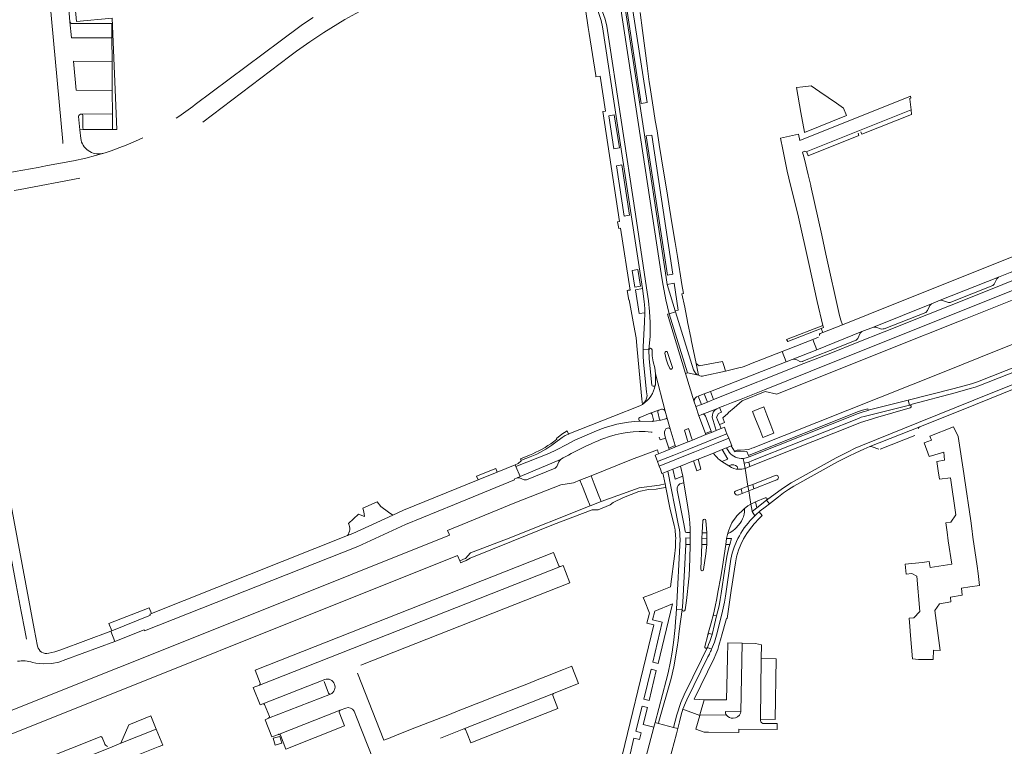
# Model space of a CAD drawing. Header units: metres. Extents: x 166325 to 190320, y 381923 to 404576.
# Tile 202 of 256: x 171992 to 172309, y 386583 to 386817. Entities that reach past the tile are written whole.
import ezdxf

# ---------------------------------------------------------------- set-up
doc = ezdxf.new("R2010")
doc.units = ezdxf.units.M
for name, color, linetype, lineweight in [('B-WE-VH-VERHARDING_ASFALT-GV', 8, 'Continuous', 18), ('B-WE-VH-VERHARDING_BETON-GV', 8, 'Continuous', 18), ('B-WE-VH-VERHARDING_BETONSTRAATSTEEN-GV', 8, 'Continuous', 18), ('B-WE-VH-VERHARDING_GESLOTEN-GV', 8, 'Continuous', 18), ('B-WE-VH-VERHARDING_HALFVERHARDING-GV', 8, 'Continuous', 18), ('B-WE-VH-VERHARDING_STRAATBAKSTEEN-GV', 8, 'Continuous', 18)]:
    doc.layers.add(name, color=color, linetype=linetype, lineweight=lineweight)

msp = doc.modelspace()

# ---------------------------------------------------------------- linework, layer by layer
at = {"layer": 'B-WE-VH-VERHARDING_ASFALT-GV'}
for points in [[(172078.674, 386805.452, -0.0647337), (172115.691, 386826.74)], [(172086.228, 386818.003, 0.0048811), (172082.315, 386815.37)], [(172048.137, 386789.85, -0.0199303), (172042.083, 386785.511)], [(172194.585, 386710.774, -0.9150296), (172195.568, 386710.771)], [(172196.614, 386699.339, -0.2757336), (172196.274, 386699.029)], [(172000.919, 386612.833, -0.4137726), (171997.274, 386615.069)], [(171990.833, 386610.226, -0.1145992), (171995.74, 386609.877)]]:
    msp.add_lwpolyline(points, format="xyb", dxfattribs=at)
at = {"layer": 'B-WE-VH-VERHARDING_ASFALT-GV', "flags": 128}
for points in [[(172178.736, 386822.189), (172177.533, 386821.773), (172177.722, 386821.202), (172179.157, 386816.951), (172179.622, 386814.948), (172188.849, 386754.263), (172192.471, 386730.506), (172193.073, 386726.354), (172193.188, 386725.294), (172193.244, 386723.924), (172193.261, 386722.717), (172193.161, 386719.662), (172192.742, 386711.686), (172192.717, 386710.828), (172194.585, 386710.774), (172194.92, 386715.164), (172194.959, 386719.568), (172194.777, 386723.065), (172194.409, 386726.548), (172193.807, 386730.7), (172190.184, 386754.466), (172180.957, 386815.151), (172180.436, 386817.383)], [(172186.457, 386823.868), (172185.117, 386823.702), (172190.248, 386789.836), (172198.742, 386733.911), (172199.181, 386731.471), (172200.062, 386726.838), (172201.091, 386722.352), (172203.138, 386722.938), (172203.004, 386723.365), (172200.475, 386731.856), (172200.077, 386734.114), (172191.583, 386790.038)], [(172363.056, 386723.529), (172362.553, 386724.87), (172325.076, 386710.117), (172323.655, 386709.558), (172300.525, 386700.453), (172299.61, 386700.097), (172298.612, 386699.754), (172293.093, 386698.21), (172278.251, 386694.517), (172278.649, 386692.917), (172279.445, 386693.147), (172293.403, 386696.808), (172298.257, 386698.205), (172299.804, 386698.719), (172300.994, 386699.13)], [(172212.78, 386683.76), (172212.941, 386683.362), (172214.39, 386683.95), (172214.771, 386684.104), (172214.64, 386684.46)], [(172200.95, 386679.03), (172201.134, 386678.575), (172202.902, 386679.292), (172203.175, 386679.403), (172203.05, 386679.87)], [(172233.428, 386661.062), (172232.524, 386662.244), (172229.353, 386659.749), (172227.854, 386658.566), (172228.726, 386657.169), (172229.34, 386657.766), (172230.157, 386658.459), (172230.478, 386658.731), (172232.039, 386660)]]:
    msp.add_lwpolyline(points, close=True, dxfattribs=at)
for points in [[(172206.404, 386703.098), (172200.564, 386722.201), (172201.091, 386722.352), (172200.062, 386726.838), (172199.181, 386731.471), (172198.742, 386733.911), (172190.248, 386789.836), (172185.117, 386823.702), (172181.99, 386823.314), (172178.736, 386822.189), (172180.436, 386817.383), (172180.957, 386815.151), (172190.184, 386754.466), (172193.807, 386730.7), (172194.409, 386726.548), (172194.777, 386723.065), (172194.959, 386719.568), (172194.92, 386715.164), (172194.585, 386710.774)], [(172082.315, 386815.37), (172075.637, 386810.383), (172048.137, 386789.85)], [(172050.64, 386784.22), (172078.674, 386805.452)], [(172031.25, 386779.177), (172028.909, 386778.091), (172025.873, 386776.765), (172023.866, 386775.985), (172021.048, 386774.935), (172019.096, 386774.296), (172012.917, 386772.573), (172008.892, 386771.695), (172000.561, 386770.188), (171998.524, 386769.799), (171997.462, 386769.613), (171990.051, 386768.266), (171987.274, 386767.762)], [(171989.792, 386762.107), (171991.671, 386762.466), (172010.947, 386766.146)], [(172314.556, 386734.176), (172305.798, 386730.679), (172292.035, 386725.185), (172284.243, 386722.074), (172270.473, 386716.576), (172261.769, 386713.102), (172253.264, 386709.706), (172244.576, 386706.272), (172215.411, 386694.704), (172213.432, 386693.876), (172211.543, 386693.136), (172209.718, 386692.437), (172210.709, 386689.471), (172211.65, 386689.89), (172216.49, 386691.738), (172217.358, 386692.07), (172219.1, 386692.768), (172221.159, 386693.593), (172224.33, 386694.86), (172231.834, 386697.859), (172254.539, 386706.933), (172323.723, 386734.56)], [(172364.284, 386720.257), (172363.056, 386723.529), (172300.994, 386699.13), (172299.804, 386698.719), (172298.257, 386698.205), (172293.403, 386696.808), (172279.445, 386693.147), (172278.649, 386692.917)], [(172203.138, 386722.938), (172201.091, 386722.352), (172206.991, 386703.263), (172210.574, 386702.505)], [(172208.975, 386704.303), (172203.138, 386722.938)], [(172232.524, 386662.244), (172237.635, 386665.956), (172240.505, 386667.823), (172254.975, 386675.849), (172258.58, 386677.717), (172261.096, 386678.963), (172263.472, 386679.981), (172281.51, 386687.24), (172299.402, 386694.437), (172326.987, 386705.548), (172363.423, 386719.914), (172364.284, 386720.257)], [(172194.585, 386710.774), (172192.717, 386710.828), (172192.66, 386708.834), (172192.763, 386706.757), (172193.811, 386697.134), (172193.947, 386695.883)], [(172195.458, 386699.378), (172194.631, 386707.786), (172194.585, 386710.774)], [(172195.568, 386710.771), (172195.658, 386708.823), (172195.945, 386706.853), (172196.423, 386704.911), (172196.588, 386703.938), (172196.693, 386702.94), (172199.826, 386690.91), (172200.376, 386689.031), (172201.377, 386685.267), (172203.05, 386679.87), (172203.175, 386679.403), (172207.183, 386681.028), (172207.05, 386681.48), (172206.07, 386684.85), (172207.38, 386685.31), (172208.44, 386682.02), (172208.571, 386681.59), (172212.941, 386683.362), (172212.78, 386683.76), (172210.709, 386689.471), (172209.718, 386692.437), (172209.145, 386693.957), (172206.404, 386703.098)], [(172201.303, 386704.726), (172200.628, 386706.131), (172200.18, 386707.701), (172199.704, 386709.675)], [(172326.987, 386705.548), (172299.402, 386694.437), (172281.51, 386687.24), (172263.472, 386679.981), (172261.096, 386678.963), (172258.58, 386677.717), (172254.975, 386675.849), (172240.505, 386667.823), (172237.635, 386665.956), (172232.524, 386662.244), (172233.428, 386661.062), (172236.392, 386663.329), (172238.009, 386664.535), (172239.647, 386665.661), (172241.268, 386666.689), (172255.46, 386674.569), (172259.019, 386676.404), (172261.37, 386677.502), (172263.947, 386678.701), (172265.887, 386679.494), (172281.933, 386685.862), (172299.985, 386693.133), (172327.544, 386704.255)], [(172225.013, 386675.677), (172225.334, 386674.178), (172226.839, 386674.511), (172227.736, 386674.886), (172229.598, 386675.62), (172262.151, 386688.603), (172263.091, 386688.951), (172264.048, 386689.254), (172278.649, 386692.917)], [(172278.905, 386692.048), (172278.837, 386692.028), (172267.655, 386688.742), (172266.673, 386688.454), (172262.869, 386687.233), (172260.992, 386686.538), (172227.154, 386673.035), (172227.144, 386673.031), (172225.598, 386672.454), (172226.492, 386666.695), (172228.102, 386667.315), (172235.306, 386670.203), (172235.333, 386670.213)], [(172278.649, 386692.917), (172278.251, 386694.517), (172265.284, 386691.299), (172265.321, 386691.166), (172263.665, 386690.717), (172262.084, 386690.215), (172226.865, 386676.182)], [(171981.178, 386684.271), (171990.426, 386634.939), (171992.046, 386626.298), (171993.171, 386620.298), (171993.693, 386617.353)], [(171997.274, 386615.069), (171996.219, 386620.707), (171984.148, 386684.71)], [(172235.882, 386668.816), (172235.87, 386668.811), (172234.951, 386668.446), (172228.36, 386665.861), (172226.768, 386665.236), (172227.463, 386660.979), (172228.978, 386661.732), (172232.054, 386663.011), (172232.072, 386663.018)], [(171995.74, 386609.877), (171996.718, 386609.597), (171999.29, 386609.368), (172001.868, 386609.521), (172004.195, 386609.997), (172006.435, 386610.785), (172022.195, 386616.645), (172020.925, 386619.971), (172004.796, 386613.882), (172002.88, 386613.308), (172000.919, 386612.833)]]:
    msp.add_lwpolyline(points, dxfattribs=at)
at = {"layer": 'B-WE-VH-VERHARDING_BETON-GV', "flags": 128}
msp.add_lwpolyline([(172075.528, 386585.991), (172073.343, 386585.393), (172073.919, 386583.183), (172076.126, 386583.767)], close=True, dxfattribs=at)
at = {"layer": 'B-WE-VH-VERHARDING_BETONSTRAATSTEEN-GV', "flags": 128}
for points in [[(172011.925, 387006.493), (171985.537, 386993.684), (171986.764, 386980.269), (171991.419, 386929.721), (171993.759, 386904.432), (171996.417, 386875.698), (172002.445, 386810.496), (172005.41, 386777.969), (172005.462, 386777.358)], [(172011.467, 386786.816), (172021.449, 386786.837), (172021.409, 386794.45), (172009.796, 386794.466), (172008.942, 386803.835), (172021.355, 386803.82), (172021.294, 386811.417), (172008.207, 386811.458), (172007.767, 386816.517), (172007.247, 386822.09), (172004.47, 386851.863), (172002.319, 386875.617), (172000.051, 386899.592), (171995.684, 386947.048), (171993.445, 386971.71)], [(172007.247, 386822.09), (172007.767, 386816.517)], [(172008.227, 386816.067), (172009.973, 386816.052), (172021.246, 386816.013), (172021.294, 386811.417), (172021.355, 386803.82), (172021.409, 386794.45), (172021.449, 386786.837), (172021.475, 386781.817), (172022.91, 386781.877), (172021.42, 386817.762), (172009.923, 386816.7), (172009.167, 386824.876)], [(172007.767, 386816.517), (172008.207, 386811.458), (172021.294, 386811.417), (172021.246, 386816.013), (172009.973, 386816.052)], [(172009.973, 386816.052), (172008.227, 386816.067)], [(172021.449, 386786.837), (172011.467, 386786.816)], [(172012.396, 386781.826), (172021.475, 386781.817), (172021.449, 386786.837)], [(172279.13, 386788.223), (172245.286, 386774.642), (172245.502, 386774.557), (172245.992, 386773.334), (172262.342, 386779.93), (172262.057, 386780.678)], [(172351.891, 386751.969), (172355.639, 386753.47), (172374.666, 386761.072), (172378.389, 386762.543), (172397.445, 386770.132), (172401.165, 386771.618), (172420.182, 386779.253), (172426.891, 386781.966), (172424.624, 386787.484), (172415.135, 386782.072), (172374.913, 386766.023), (172265.325, 386722.137), (172256.999, 386718.837), (172250.685, 386716.337), (172249.785, 386716.023)], [(172262.981, 386781.061), (172263.286, 386780.317), (172279.309, 386786.702), (172279.13, 386788.223)], [(172010.552, 386785.983), (172010.953, 386781.747), (172012.396, 386781.826)], [(172011.239, 386778.931), (172010.953, 386781.747), (172010.552, 386785.983)], [(172011.909, 386782.327), (172011.886, 386786.369), (172011.885, 386786.387)], [(172000.561, 386770.188), (172008.892, 386771.695), (172012.917, 386772.573), (172019.096, 386774.296), (172018.136, 386774.068)], [(172249.294, 386714.77), (172247.448, 386714.028), (172248.685, 386710.76), (172263.27, 386716.615), (172267.002, 386718.091), (172285.713, 386725.583), (172288.503, 386726.713), (172307.363, 386734.215), (172311.089, 386735.702), (172330.035, 386743.255), (172332.831, 386744.382), (172351.891, 386751.969)], [(172261.449, 386713.899), (172262.006, 386714.429), (172262.692, 386716.064), (172263.27, 386716.615), (172248.685, 386710.76), (172240.783, 386707.588)], [(172241.583, 386707.68), (172241.996, 386707.613), (172242.323, 386707.474), (172243.423, 386706.888), (172244.17, 386707.015), (172244.242, 386707.043), (172253.067, 386710.54), (172261.449, 386713.899)], [(172238.872, 386706.814), (172237.572, 386710.187), (172231.224, 386707.702), (172227.373, 386706.193), (172226.107, 386705.704), (172224.642, 386705.158), (172223.622, 386704.906), (172219.31, 386703.87), (172212.312, 386702.288)], [(172210.491, 386695.755), (172212.401, 386696.504), (172214.418, 386697.256), (172238.872, 386706.814)], [(172199.826, 386690.91), (172196.693, 386702.94), (172196.703, 386701.948), (172196.632, 386699.442), (172196.614, 386699.339)], [(172210.574, 386702.505), (172206.991, 386703.263), (172206.404, 386703.098), (172209.145, 386693.957)], [(172191.655, 386692.658), (172182.94, 386689.197), (172168.746, 386683.617), (172168.611, 386683.559), (172167.554, 386683.034), (172166.543, 386682.404), (172164.135, 386680.634)], [(172191.624, 386688.913), (172194.976, 386690.285), (172197.714, 386691.241), (172198.612, 386691.531)], [(172198.612, 386691.531), (172197.714, 386691.241)], [(172216.49, 386691.738), (172211.65, 386689.89)], [(172194.976, 386690.285), (172191.624, 386688.913)], [(172200.041, 386688.448), (172198.387, 386688.001), (172195.599, 386687.553), (172191.815, 386687.747)], [(172196.021, 386688.167), (172195.626, 386689.916)], [(172198.387, 386688.001), (172200.041, 386688.448)], [(172200.376, 386689.031), (172199.826, 386690.91)], [(172200.045, 386685.27), (172200.755, 386685.602), (172201.377, 386685.267), (172200.376, 386689.031)], [(172211.65, 386689.89), (172210.709, 386689.471), (172212.78, 386683.76), (172214.64, 386684.46), (172212.847, 386689.352)], [(172212.847, 386689.352), (172214.64, 386684.46), (172214.771, 386684.104), (172216.271, 386684.712), (172214.944, 386688.976)], [(172191.815, 386687.747), (172195.599, 386687.553)], [(172199.662, 386683.165), (172199.955, 386682.183), (172200.95, 386679.03), (172203.05, 386679.87), (172201.377, 386685.267)], [(172201.377, 386685.267), (172200.755, 386685.602), (172200.045, 386685.27)], [(172281.933, 386685.862), (172265.887, 386679.494)], [(172156.295, 386676.177), (172153.485, 386675.108), (172153.292, 386674.921), (172152.392, 386674.048), (172151.396, 386673.643), (172151.584, 386673.12), (172162.216, 386677.274), (172164.753, 386678.414), (172168.057, 386680.164), (172170.613, 386681.541), (172176.886, 386684.313)], [(172176.886, 386684.313), (172170.613, 386681.541), (172168.057, 386680.164), (172164.753, 386678.414), (172162.216, 386677.274), (172151.584, 386673.12), (172152.976, 386669.835), (172166.035, 386675.368)], [(172168.611, 386683.559), (172168.19, 386684.585), (172166.484, 386683.484), (172164.704, 386682.12), (172164.836, 386681.9), (172163.827, 386681.091)], [(172164.135, 386680.634), (172166.543, 386682.404), (172167.554, 386683.034), (172168.611, 386683.559)], [(172195.324, 386684.187), (172195.582, 386684.157)], [(172197.831, 386682.533), (172198.173, 386681.642), (172199.955, 386682.183), (172199.662, 386683.165)], [(172269.135, 386678.629), (172280.32, 386683.093), (172280.372, 386683.113)], [(172220.492, 386677.673), (172219.613, 386679.126), (172218.188, 386678.561), (172220, 386675.45), (172218.069, 386674.75), (172220.368, 386673.283), (172221.148, 386673.622), (172221.949, 386673.606), (172222.542, 386673.452), (172223.045, 386673.069), (172223.203, 386672.208), (172223.217, 386672.207), (172223.455, 386672.186)], [(172266.598, 386679.476), (172268.765, 386678.623)], [(172156.042, 386676.768), (172153.095, 386675.551), (172153.292, 386674.921), (172153.485, 386675.108), (172156.295, 386676.177)], [(172215.35, 386677.435), (172210.429, 386675.482), (172211.36, 386672.19), (172209.99, 386671.73), (172208.986, 386674.909), (172204.783, 386673.24), (172205.504, 386669.914), (172205.842, 386667.791), (172207.16, 386659.915), (172207.464, 386657.922), (172207.697, 386655.937), (172207.775, 386654.936), (172207.872, 386652.911), (172207.871, 386651.805), (172207.871, 386651.798), (172207.89, 386649.93), (172207.877, 386647.94), (172207.786, 386643.274), (172207.505, 386637.84), (172207.439, 386636.841), (172207.243, 386634.818), (172206.921, 386631.829), (172206.665, 386629.847), (172206.25, 386626.853)], [(172218.188, 386678.561), (172215.35, 386677.435)], [(172218.069, 386674.75), (172220, 386675.45), (172218.188, 386678.561)], [(172225.598, 386672.454), (172225.334, 386674.178), (172225.013, 386675.677)], [(172223.455, 386672.186), (172223.217, 386672.207), (172223.203, 386672.208), (172222.708, 386672.251), (172221.926, 386672.452), (172221.216, 386672.771), (172220.368, 386673.283), (172218.069, 386674.75)], [(172224.319, 386665.866), (172226.492, 386666.695), (172225.598, 386672.454)], [(172205.303, 386667.725), (172205.842, 386667.791), (172205.504, 386669.914), (172203.009, 386668.959), (172202.303, 386672.256), (172200.633, 386671.593), (172204.025, 386654.613), (172204.224, 386653.635), (172204.402, 386652.637), (172204.523, 386651.641), (172204.582, 386650.62), (172204.618, 386649.635), (172203.415, 386627.02), (172205.319, 386626.919), (172205.39, 386627.923), (172205.467, 386629.358), (172206.478, 386647.962)], [(172212.564, 386614.99), (172213.562, 386618.658), (172213.611, 386618.859), (172214.625, 386622.619), (172215.361, 386625.45), (172215.895, 386627.873), (172216.456, 386630.504), (172216.838, 386632.484), (172217.725, 386637.443), (172218.249, 386640.867), (172219.356, 386647.916), (172219.637, 386649.804), (172219.99, 386651.541), (172219.993, 386651.552), (172220.292, 386652.499), (172220.637, 386653.45), (172220.952, 386654.162), (172221.307, 386654.853), (172221.728, 386655.53), (172222.479, 386656.562), (172222.962, 386657.135), (172225.342, 386659.409), (172226.501, 386660.34), (172227.463, 386660.979), (172226.768, 386665.236), (172224.602, 386664.381), (172223.539, 386663.976), (172223.444, 386663.943)], [(172222.456, 386665.134), (172224.319, 386665.866)], [(172111.904, 386657.414), (172110.567, 386658.38), (172108.017, 386660.223), (172106.904, 386661.733), (172102.266, 386659.687), (172102.613, 386658.453), (172102.745, 386656.913), (172100.909, 386657.748), (172097.644, 386654.645)], [(172228.726, 386657.169), (172227.854, 386658.566), (172227.735, 386659.311), (172227.463, 386660.979), (172226.501, 386660.34), (172225.342, 386659.409), (172225.442, 386659.299), (172225.371, 386658.428), (172225.255, 386657.656)], [(172097.31, 386650.796), (172099, 386651.467), (172111.904, 386657.414)], [(172227.886, 386656.351), (172228.726, 386657.169)], [(172211.307, 386639.909), (172211.596, 386647.905), (172211.596, 386647.911), (172211.654, 386649.914), (172211.738, 386651.711), (172211.969, 386655.699)], [(172212.925, 386655.7), (172213.197, 386651.704), (172213.273, 386649.863), (172213.269, 386649.863), (172213.206, 386647.911), (172213.182, 386646.91), (172212.97, 386644.902), (172212.216, 386639.866)], [(172206.478, 386647.962), (172206.513, 386650.017), (172207.89, 386649.93), (172207.871, 386651.798), (172206.715, 386651.783)], [(172220.802, 386651.836), (172220.122, 386651.503), (172219.993, 386651.552), (172219.99, 386651.541), (172219.637, 386649.804), (172221.217, 386649.807), (172220.651, 386647.878), (172220.355, 386646.899), (172220.094, 386645.925), (172219.866, 386644.969), (172219.68, 386644.001), (172219.36, 386642.014), (172219.063, 386640.039), (172217.881, 386632.121), (172217.561, 386630.136), (172217.185, 386628.147), (172216.377, 386624.909), (172215.69, 386622.053), (172214.926, 386618.916), (172214.521, 386617.564), (172214.517, 386617.553), (172214.186, 386616.605), (172213.799, 386615.623), (172213.411, 386614.72), (172214.801, 386614.142)], [(172215.957, 386617.204), (172216.363, 386618.63), (172218.049, 386625.444), (172218.511, 386627.372), (172218.92, 386629.315), (172219.248, 386631.294), (172221.034, 386643.167), (172221.219, 386644.174), (172221.439, 386645.14), (172221.707, 386646.116), (172222.049, 386647.039), (172222.842, 386648.899), (172223.265, 386649.805)], [(172165.47, 386641.055), (172163.773, 386645.369), (172067.496, 386607.414), (172069.167, 386603.173), (172069.179, 386603.141)], [(172101.651, 386608.97), (172169.078, 386635.521), (172167.639, 386639.237), (172166.899, 386641.146), (172166.038, 386640.814), (172068.914, 386602.547), (172066.901, 386601.759), (172069.08, 386596.171), (172069.961, 386596.524), (172089.976, 386604.371)], [(172068.914, 386602.547), (172166.038, 386640.814)], [(172205.319, 386626.919), (172204.303, 386619.972), (172203.996, 386616.977), (172203.683, 386614.785), (172202.579, 386608.402), (172202.58, 386608.4), (172201.751, 386604.707), (172197.785, 386590.821), (172197.621, 386590.193), (172202.5, 386588.917), (172203.552, 386592.981), (172204.853, 386596.906), (172205.959, 386599.353), (172211.534, 386610.836), (172213.267, 386614.386), (172213.411, 386614.72)], [(172215.361, 386625.45), (172214.625, 386622.619), (172213.611, 386618.859)], [(172214.168, 386619.157), (172214.926, 386618.916), (172215.69, 386622.053), (172216.377, 386624.909)], [(172216.377, 386624.909), (172215.444, 386625.151)], [(172224.601, 386616.057), (172219.983, 386616.147), (172219.879, 386611.213), (172219.595, 386597.751), (172212.435, 386597.835), (172211.002, 386592.953), (172219.565, 386592.871)], [(172219.264, 386593.441), (172219.235, 386594.03), (172224.169, 386593.971), (172224.601, 386616.057)], [(172230.798, 386611.146), (172230.877, 386615.507), (172228.931, 386615.972), (172224.601, 386616.057), (172224.169, 386593.971), (172224.136, 386593.513)], [(172214.801, 386614.142), (172213.411, 386614.72), (172213.267, 386614.386), (172211.534, 386610.836), (172205.959, 386599.353), (172204.853, 386596.906), (172203.552, 386592.981), (172202.5, 386588.917), (172203.849, 386588.564), (172204.38, 386590.69), (172204.968, 386592.929), (172205.533, 386594.783), (172206.33, 386596.854), (172206.747, 386597.775), (172213.592, 386611.628), (172214.06, 386612.558)], [(172230.533, 386591.51), (172230.798, 386611.146)], [(172134.804, 386588.433), (172163.789, 386599.842), (172165.068, 386600.344), (172171.887, 386603.022), (172169.69, 386608.536), (172169.651, 386608.633), (172166.987, 386607.568), (172161.299, 386605.32), (172158.453, 386604.199), (172155.662, 386603.1), (172150.147, 386600.93), (172147.316, 386599.82), (172144.523, 386598.724), (172141.567, 386597.551), (172138.79, 386596.479), (172135.811, 386595.283), (172133.016, 386594.191), (172130.191, 386593.088), (172124.658, 386590.904), (172121.836, 386589.799), (172119.043, 386588.705), (172113.318, 386586.445), (172110.487, 386585.334), (172109.078, 386584.801), (172100.506, 386606.351)], [(172089.976, 386604.371), (172069.961, 386596.524), (172069.992, 386596.532), (172070.055, 386596.547)], [(172091.22, 386599.901), (172089.733, 386603.759)], [(172091.793, 386599.639), (172071.854, 386591.825), (172070.765, 386591.382), (172072.856, 386585.801), (172075.023, 386586.64), (172094.913, 386594.425), (172096.793, 386595.136)], [(172071.854, 386591.825), (172091.793, 386599.639)], [(172163.789, 386599.842), (172134.804, 386588.433), (172134.839, 386588.446)], [(172070.561, 386596.296), (172072.122, 386592.443), (172072.127, 386592.397)], [(172135.388, 386588.199), (172135.389, 386588.196), (172135.889, 386586.974), (172137.141, 386583.91), (172165.216, 386594.965), (172163.533, 386599.21), (172163.523, 386599.244), (172163.511, 386599.289)], [(172094.913, 386594.425), (172075.023, 386586.64), (172075.071, 386586.656), (172075.108, 386586.668)], [(172075.645, 386586.408), (172075.652, 386586.39), (172077.38, 386581.894), (172096.358, 386589.356), (172094.665, 386593.818), (172094.662, 386593.829), (172094.629, 386593.979)], [(172099.442, 386594.098), (172100.197, 386592.23), (172105.684, 386578.353), (172106.013, 386577.616)], [(172219.565, 386592.871), (172211.002, 386592.953), (172210.952, 386592.782), (172209.702, 386588.343), (172212.419, 386587.386), (172212.907, 386587.38), (172213.755, 386587.366), (172223.544, 386587.199), (172223.553, 386588.321), (172235.894, 386588.223), (172235.928, 386590.122), (172231.36, 386590.202)], [(171991.558, 386564.774), (172031.893, 386580.885), (172036.251, 386582.625), (172037.707, 386583.207), (172035.62, 386588.32), (172024.162, 386583.802), (172021.387, 386582.655), (171987.927, 386569.146), (171986.225, 386568.467)], [(172127.271, 386585.468), (172134.804, 386588.433)], [(172017.533, 386585.868), (171988.627, 386574.363)], [(172018.882, 386583.826), (172018.164, 386585.601)]]:
    msp.add_lwpolyline(points, dxfattribs=at)
at = {"layer": 'B-WE-VH-VERHARDING_BETONSTRAATSTEEN-GV'}
for points in [[(172007.767, 386816.517, 0.3566001), (172008.227, 386816.067)], [(172010.552, 386785.983, -0.368552), (172011.467, 386786.816)], [(172011.885, 386786.387, 0.3930841), (172011.467, 386786.816)], [(172012.396, 386781.826, -0.3992403), (172011.909, 386782.327)], [(172018.136, 386774.068, -0.4299571), (172011.239, 386778.931)], [(172249.785, 386716.023, 0.3454101), (172249.554, 386715.375)], [(172240.783, 386707.588, -0.1086092), (172241.583, 386707.68)], [(172196.614, 386699.339, -0.2071094), (172192.484, 386693.136)], [(172209.145, 386693.957, -0.3993841), (172210.491, 386695.755)], [(172192.484, 386693.136, -0.0628414), (172191.655, 386692.658)], [(172198.612, 386691.531, -0.4087145), (172199.826, 386690.91)], [(172191.815, 386687.747, -0.7831061), (172191.624, 386688.913)], [(172195.626, 386689.916, 0.3782569), (172194.976, 386690.285)], [(172200.376, 386689.031, -0.3882535), (172200.041, 386688.448)], [(172211.65, 386689.89, -0.3879068), (172212.847, 386689.352)], [(172191.815, 386687.747, 0.0888401), (172176.886, 386684.313)], [(172195.599, 386687.553, 0.3694316), (172196.021, 386688.167)], [(172197.949, 386688.237, 0.3368311), (172198.387, 386688.001)], [(172200.045, 386685.27, 0.2538666), (172199.662, 386683.165)], [(172281.387, 386685.355, -0.1513274), (172281.933, 386685.862)], [(172166.035, 386675.368, -0.0373285), (172179.993, 386682.107)], [(172179.993, 386682.107, -0.1233274), (172195.324, 386684.187)], [(172163.827, 386681.091, -0.0616843), (172156.042, 386676.768)], [(172164.135, 386680.634, -0.0686114), (172156.295, 386676.177)], [(172265.887, 386679.494, -0.1961403), (172266.598, 386679.476)], [(172215.35, 386677.435, 0.1165005), (172218.069, 386674.75)], [(172225.013, 386675.677, -0.2531311), (172220.492, 386677.673)], [(172223.455, 386672.186, 0.0963834), (172225.598, 386672.454)], [(172225.255, 386657.656, -0.1200316), (172223.949, 386654.803)], [(172097.644, 386654.645, -0.2786967), (172097.31, 386650.796)], [(172223.265, 386649.805, -0.0723415), (172227.886, 386656.351)], [(172166.038, 386640.814, -0.3530492), (172165.47, 386641.055)], [(172214.06, 386612.558, 0.0133003), (172214.801, 386614.142)], [(172069.179, 386603.141, -0.3793988), (172068.914, 386602.547)], [(172089.976, 386604.371, -0.9468777), (172091.793, 386599.639)], [(172091.793, 386599.639, -0.3803219), (172091.22, 386599.901)], [(172163.511, 386599.289, -0.3628737), (172163.789, 386599.842)], [(172070.055, 386596.547, -0.3269466), (172070.561, 386596.296)], [(172094.629, 386593.979, -0.3182872), (172094.913, 386594.425)], [(172096.793, 386595.136, -0.399678), (172099.442, 386594.098)], [(172219.565, 386592.871, -0.0679903), (172219.264, 386593.441)], [(172224.136, 386593.513, -0.3273363), (172221.728, 386591.916)], [(172072.127, 386592.397, -0.3430953), (172071.854, 386591.825)], [(172221.728, 386591.916, -0.2710992), (172219.565, 386592.871)], [(172231.36, 386590.202, -0.4275652), (172230.533, 386591.51)], [(172075.108, 386586.668, -0.3824206), (172075.645, 386586.408)], [(172134.839, 386588.446, -0.3970591), (172135.388, 386588.199)], [(172018.164, 386585.601, 0.4305609), (172017.533, 386585.868)], [(172019.909, 386582.709, -0.2078178), (172018.882, 386583.826)]]:
    msp.add_lwpolyline(points, format="xyb", dxfattribs=at)
at = {"layer": 'B-WE-VH-VERHARDING_BETONSTRAATSTEEN-GV', "flags": 128}
for points in [[(172021.355, 386803.82), (172008.942, 386803.835), (172009.796, 386794.466), (172021.409, 386794.45)], [(172255.103, 386790.3), (172252.381, 386792.157), (172249.738, 386793.959), (172246.862, 386795.92), (172244.171, 386795.61), (172242.199, 386795.383), (172243.612, 386787.29), (172244.756, 386780.965), (172244.779, 386780.863), (172258.337, 386786.328), (172257.379, 386788.748)], [(172251.609, 386741.624), (172250.339, 386747.724), (172246.789, 386763.549), (172246.783, 386763.74), (172245.953, 386767.245), (172244.775, 386772.221), (172244.146, 386774.554), (172244.823, 386774.826), (172245.286, 386774.642), (172279.13, 386788.223), (172278.726, 386791.656), (172278.704, 386791.846), (172279.044, 386791.996), (172279.013, 386792.552), (172243.259, 386778.271), (172242.85, 386780.281), (172237, 386778.992), (172237.754, 386775.383), (172239.215, 386768.387), (172239.697, 386766.077), (172242.805, 386753.57), (172246.166, 386738.536), (172247.146, 386734.151), (172248.891, 386726.344), (172250.627, 386718.62), (172250.892, 386717.887), (172250.181, 386717.612), (172250.685, 386716.337), (172256.999, 386718.837), (172256.436, 386720.278), (172256.256, 386721.037), (172256.076, 386721.798)], [(172305.493, 386731.461), (172305.997, 386731.964), (172306.775, 386733.645), (172307.363, 386734.215), (172288.503, 386726.713), (172289.337, 386726.694), (172291.174, 386726.031), (172291.716, 386726.051), (172291.959, 386726.059)], [(172283.903, 386722.83), (172284.475, 386723.387), (172285.149, 386725.015), (172285.713, 386725.583), (172267.002, 386718.091), (172267.817, 386718.057), (172269.654, 386717.436), (172270.128, 386717.454), (172270.417, 386717.465)], [(172250.181, 386717.612), (172250.892, 386717.887), (172250.627, 386718.62), (172238.975, 386714.115), (172239.328, 386713.412)], [(172248.685, 386710.76), (172247.448, 386714.028), (172239.473, 386710.955), (172237.572, 386710.187), (172238.872, 386706.814), (172238.893, 386706.822), (172240.783, 386707.588)], [(172212.401, 386696.504), (172210.491, 386695.755), (172211.543, 386693.136), (172213.432, 386693.876)], [(172265.284, 386691.299), (172265.189, 386691.651), (172263.495, 386691.244), (172261.896, 386690.689), (172226.71, 386676.644), (172226.865, 386676.182), (172262.084, 386690.215), (172263.665, 386690.717), (172265.321, 386691.166)], [(172207.38, 386685.31), (172206.07, 386684.85), (172207.05, 386681.48), (172207.183, 386681.028), (172208.571, 386681.59), (172208.44, 386682.02)], [(172291.815, 386630.967), (172295.624, 386631.578), (172295.397, 386633.781), (172298.149, 386634.216), (172301.267, 386634.65), (172300.801, 386638.576), (172300.425, 386640.881), (172299.092, 386650.327), (172298.7, 386653.102), (172298.426, 386655.605), (172296.374, 386669.287), (172296.145, 386670.813), (172294.354, 386682.754), (172292.881, 386685.913), (172285.191, 386682.911), (172285.725, 386681.634), (172283.375, 386680.766), (172285.03, 386676.298), (172289.698, 386677.7), (172289.971, 386675.097), (172287.505, 386674.705), (172287.931, 386671.701), (172288.321, 386668.945), (172291.813, 386669.377), (172293.542, 386657.506), (172291.966, 386655.171), (172290.319, 386654.899), (172290.741, 386651.918), (172291.146, 386649.061), (172292.275, 386641.515), (172285.309, 386640.486), (172285.019, 386642.401), (172282.692, 386642.071), (172277.273, 386641.622), (172277.528, 386638.392), (172279.434, 386638.596), (172281.027, 386637.73), (172282.009, 386626.317), (172280.086, 386624.286), (172278.515, 386624.155), (172278.73, 386621.428), (172278.959, 386618.519), (172279.598, 386610.988), (172281.523, 386610.795), (172283.187, 386610.801), (172286.233, 386610.812), (172286.351, 386613.797), (172288.581, 386613.713), (172286.766, 386626.618), (172288.289, 386628.753), (172291.998, 386629.365)], [(172116.024, 386654.409), (172131.782, 386660.828), (172151.229, 386668.75), (172151.097, 386669.038), (172152.034, 386669.436), (172152.976, 386669.835), (172151.584, 386673.12), (172151.396, 386673.643), (172145.598, 386671.288), (172139.481, 386668.803), (172115.326, 386658.991), (172111.904, 386657.414), (172099, 386651.467), (172097.31, 386650.796), (172034.031, 386625.668), (172033.576, 386625.487), (172033.724, 386625.096), (172021.239, 386620.096), (172020.925, 386619.971), (172022.195, 386616.645), (172031.719, 386620.378), (172031.841, 386620.003), (172100.614, 386647.284)], [(172145.598, 386671.288), (172145.188, 386672.413), (172138.962, 386669.976), (172139.481, 386668.803)], [(172164.331, 386672.562), (172164.881, 386673.089), (172165.445, 386674.575), (172166.035, 386675.368), (172152.976, 386669.835), (172152.034, 386669.436), (172152.803, 386669.405), (172154.319, 386668.76), (172155.104, 386668.744)], [(172204.783, 386673.24), (172202.303, 386672.256), (172203.009, 386668.959), (172205.504, 386669.914)], [(172210.429, 386675.482), (172208.986, 386674.909), (172209.99, 386671.73), (172211.36, 386672.19)], [(172226.492, 386666.695), (172224.319, 386665.866), (172224.602, 386664.381), (172226.768, 386665.236)], [(172213.197, 386651.704), (172211.738, 386651.711), (172211.654, 386649.914), (172213.269, 386649.863), (172213.273, 386649.863)], [(172034.031, 386625.668), (172033.306, 386627.517), (172020.35, 386622.373), (172021.239, 386620.096), (172033.724, 386625.096), (172033.576, 386625.487)], [(172205.319, 386626.919), (172203.415, 386627.02), (172203.255, 386624.165), (172203.185, 386623.154), (172203.031, 386621.17), (172202.838, 386619.17), (172202.613, 386617.159), (172202.028, 386613.18), (172201.517, 386610.161), (172200.723, 386606.528), (172200.16, 386604.082), (172196.562, 386590.495), (172196.556, 386590.471), (172197.621, 386590.193), (172197.785, 386590.821), (172201.751, 386604.707), (172202.58, 386608.4), (172202.579, 386608.402), (172203.683, 386614.785), (172203.996, 386616.977), (172204.303, 386619.972)], [(172230.798, 386611.146), (172230.533, 386591.51), (172235.252, 386591.458), (172235.662, 386611.059)], [(172035.62, 386588.32), (172033.877, 386592.589), (172026.781, 386589.758), (172024.162, 386583.802)], [(172203.413, 386586.815), (172203.849, 386588.564), (172202.5, 386588.917), (172197.621, 386590.193), (172196.556, 386590.471), (172196.145, 386588.967), (172193.186, 386577.538), (172194.139, 386577.286), (172199.482, 386575.875), (172200.442, 386575.622)]]:
    msp.add_lwpolyline(points, close=True, dxfattribs=at)
at = {"layer": 'B-WE-VH-VERHARDING_GESLOTEN-GV', "flags": 128}
for points in [[(172228.763, 386691.117), (172227.975, 386690.792), (172228.968, 386688.33), (172230.32, 386684.976), (172231.338, 386682.45), (172234.852, 386683.892), (172233.893, 386686.412), (172232.609, 386689.785), (172231.649, 386692.307)], [(172219.749, 386683.635), (172219.403, 386684.507), (172218.9, 386685.777), (172217.846, 386685.35), (172217.827, 386685.342), (172216.521, 386684.813), (172216.271, 386684.712), (172214.771, 386684.104), (172214.39, 386683.95), (172212.941, 386683.362), (172208.571, 386681.59), (172207.183, 386681.028), (172203.175, 386679.403), (172202.902, 386679.292), (172201.134, 386678.575), (172199.279, 386677.823), (172197.681, 386677.176), (172196.609, 386676.741), (172197.04, 386675.569), (172197.371, 386674.671), (172202.556, 386676.745), (172207.407, 386678.694), (172216.111, 386682.185)], [(172216.348, 386680.591), (172220.327, 386682.175), (172219.749, 386683.635), (172216.111, 386682.185), (172207.407, 386678.694), (172202.556, 386676.745), (172197.371, 386674.671), (172197.909, 386673.209), (172202.889, 386675.193), (172205.297, 386676.178), (172209.407, 386677.795)], [(172208.986, 386674.909), (172210.429, 386675.482), (172215.35, 386677.435), (172218.188, 386678.561), (172219.613, 386679.126), (172221.105, 386679.719), (172221.273, 386679.786), (172220.741, 386681.129), (172220.327, 386682.175), (172216.348, 386680.591), (172209.407, 386677.795), (172205.297, 386676.178), (172202.889, 386675.193), (172197.909, 386673.209), (172198.289, 386672.177), (172198.776, 386670.855), (172199.04, 386670.96), (172200.633, 386671.593), (172202.303, 386672.256), (172204.783, 386673.24)], [(172175.944, 386670.113), (172172.305, 386668.656), (172173.313, 386666.1), (172174.637, 386662.746), (172175.586, 386660.34), (172179.168, 386661.759), (172178.234, 386664.18), (172176.937, 386667.541)]]:
    msp.add_lwpolyline(points, close=True, dxfattribs=at)
at = {"layer": 'B-WE-VH-VERHARDING_HALFVERHARDING-GV', "flags": 128}
msp.add_lwpolyline([(172324.619, 386731.873), (172296.72, 386720.742), (172296.718, 386720.741), (172294.818, 386719.983), (172273.171, 386711.346), (172235.866, 386696.463), (172235.824, 386696.446), (172232.102, 386697.29), (172224.597, 386694.307), (172222.018, 386692.034), (172220.278, 386690.5), (172219.973, 386690.231), (172218.362, 386688.811), (172218.934, 386687.32), (172217.399, 386686.684), (172217.298, 386686.642), (172217.827, 386685.342), (172217.846, 386685.35), (172218.9, 386685.777), (172219.403, 386684.507), (172219.749, 386683.635), (172220.327, 386682.175), (172220.741, 386681.129), (172221.273, 386679.786), (172221.105, 386679.719), (172222.183, 386678.077), (172223.029, 386678.348), (172224.068, 386678.402), (172226.789, 386678.545), (172227.765, 386679.043), (172228.163, 386679.112), (172289.247, 386703.464), (172307.165, 386710.608), (172320.875, 386716.074)], dxfattribs=at)
for points in [[(172231.649, 386692.307), (172232.609, 386689.785), (172233.893, 386686.412), (172234.852, 386683.892), (172231.338, 386682.45), (172230.32, 386684.976), (172228.968, 386688.33), (172227.975, 386690.792), (172228.763, 386691.117)], [(172179.168, 386661.759), (172191.446, 386666.152), (172197.996, 386667.019), (172199.752, 386667.51), (172199.04, 386670.96), (172198.776, 386670.855), (172198.289, 386672.177), (172197.909, 386673.209), (172197.371, 386674.671), (172197.04, 386675.569), (172196.609, 386676.741), (172197.681, 386677.176), (172197.318, 386678.432), (172195.566, 386677.788), (172188.902, 386675.335), (172175.944, 386670.113), (172176.937, 386667.541), (172178.234, 386664.18)], [(172172.305, 386668.656), (172170.28, 386667.846), (172166.091, 386667.171), (172151.349, 386661.353), (172134.35, 386654.36), (172130.903, 386652.942), (172129.618, 386652.404), (172130.077, 386651.298), (172130.236, 386650.915), (172067.435, 386625.745), (171979.574, 386590.684), (171979.434, 386588.848), (171979.242, 386586.333), (171979.117, 386584.692), (171978.979, 386582.88), (172132.824, 386644.399), (172133.51, 386642.675), (172135.323, 386643.4), (172135.345, 386643.35), (172137.034, 386645.228), (172148.584, 386649.638), (172175.586, 386660.34), (172174.637, 386662.746), (172173.313, 386666.1)], [(172178.211, 386659.059), (172182.007, 386660.717), (172183.023, 386661.452), (172186.337, 386663.131), (172191.274, 386665.038), (172194.449, 386665.701), (172196.867, 386665.808), (172199.85, 386666.281), (172200, 386666.306), (172199.752, 386667.51), (172197.996, 386667.019), (172191.446, 386666.152), (172179.168, 386661.759), (172175.586, 386660.34), (172148.584, 386649.638), (172137.034, 386645.228), (172135.345, 386643.35), (172135.323, 386643.4), (172133.51, 386642.675), (172133.618, 386642.404), (172133.774, 386642.01), (172135.587, 386642.8), (172136.888, 386643.47), (172150.188, 386648.929), (172163.798, 386654.374), (172176.219, 386659.121)]]:
    msp.add_lwpolyline(points, close=True, dxfattribs=at)
at = {"layer": 'B-WE-VH-VERHARDING_STRAATBAKSTEEN-GV', "flags": 128}
for points in [[(172186.457, 386823.868), (172191.583, 386790.038), (172200.077, 386734.114), (172200.475, 386731.856), (172202.668, 386732.217), (172203.983, 386723.524), (172203.004, 386723.365), (172203.138, 386722.938), (172208.975, 386704.303)], [(172174.093, 386820.688), (172175.002, 386814.736), (172175.289, 386812.855), (172177.383, 386799.2), (172177.44, 386798.829), (172178.85, 386798.999), (172180.514, 386787.718), (172179.689, 386787.619), (172185.022, 386752.174), (172184.463, 386752.085), (172184.813, 386749.849), (172185.425, 386749.965), (172188.466, 386729.997), (172187.877, 386729.964), (172187.581, 386729.916), (172188.069, 386726.795), (172188.204, 386726.819), (172189.671, 386718.601), (172190.467, 386714.593), (172190.749, 386710.794), (172192.241, 386694.757), (172192.484, 386693.136)], [(172179.622, 386814.948), (172179.157, 386816.951), (172177.722, 386821.202)], [(172205.21, 386728.818), (172205.674, 386728.933), (172205.227, 386731.767), (172203.76, 386740.804), (172203.027, 386745.323), (172202.091, 386751.093), (172201.226, 386756.426), (172200.309, 386762.073), (172199.393, 386767.72), (172197.897, 386776.939), (172197.172, 386781.408), (172196.628, 386784.763), (172196.182, 386787.632), (172194.816, 386796.052), (172194.671, 386797.257), (172193.983, 386802.406), (172193.223, 386808.099), (172192.467, 386813.756), (172191.696, 386819.53)], [(172193.947, 386695.883), (172193.811, 386697.134), (172192.763, 386706.757), (172192.66, 386708.834), (172192.717, 386710.828), (172192.742, 386711.686), (172193.161, 386719.662), (172193.261, 386722.717), (172191.363, 386722.478), (172190.241, 386730.115), (172192.471, 386730.506), (172188.849, 386754.263), (172179.622, 386814.948)], [(172210.574, 386702.505), (172209.805, 386706.279), (172208.245, 386713.933), (172208.2, 386714.154), (172207.056, 386719.762), (172207.037, 386719.854), (172206.096, 386724.47), (172205.21, 386728.818)], [(172196.614, 386699.339), (172196.632, 386699.442), (172196.703, 386701.948), (172196.693, 386702.94), (172196.588, 386703.938), (172196.423, 386704.911), (172195.945, 386706.853), (172195.658, 386708.823), (172195.568, 386710.771)], [(172202.117, 386705.006), (172200.602, 386709.849)], [(172218.807, 386705.385), (172218.278, 386706.978), (172210.797, 386705.617), (172209.805, 386706.279), (172210.574, 386702.505)], [(172212.312, 386702.288), (172219.31, 386703.87), (172218.807, 386705.385)], [(172195.894, 386699.01), (172196.274, 386699.029)], [(172209.145, 386693.957), (172209.718, 386692.437), (172211.543, 386693.136), (172210.491, 386695.755)], [(172217.942, 386690.579), (172217.358, 386692.07), (172216.49, 386691.738)], [(172278.649, 386692.917), (172264.048, 386689.254), (172263.091, 386688.951), (172262.151, 386688.603), (172229.598, 386675.62), (172227.736, 386674.886), (172226.839, 386674.511), (172227.144, 386673.031), (172227.154, 386673.035), (172260.992, 386686.538), (172262.869, 386687.233), (172266.673, 386688.454), (172267.655, 386688.742), (172278.837, 386692.028), (172278.905, 386692.048)], [(172197.714, 386691.241), (172194.976, 386690.285)], [(172197.949, 386688.237), (172197.384, 386690.63)], [(172214.944, 386688.976), (172216.271, 386684.712), (172216.521, 386684.813), (172217.827, 386685.342), (172217.298, 386686.642), (172216.694, 386688.124), (172216.406, 386688.965), (172217.018, 386690.225), (172217.942, 386690.579)], [(172195.599, 386687.553), (172198.387, 386688.001)], [(172222.183, 386678.077), (172221.105, 386679.719), (172219.613, 386679.126), (172220.492, 386677.673)], [(172226.865, 386676.182), (172226.71, 386676.644), (172226.195, 386677.884), (172222.328, 386677.856), (172222.183, 386678.077)], [(172186.635, 386572.254), (172189.708, 386585.402), (172191.486, 386584.976), (172192.06, 386587.191), (172190.366, 386587.644), (172192.367, 386595.749), (172194.07, 386595.328), (172192.707, 386589.811), (172196.145, 386588.967), (172196.556, 386590.471), (172196.562, 386590.495), (172200.16, 386604.082), (172200.723, 386606.528), (172201.517, 386610.161), (172202.028, 386613.18), (172202.613, 386617.159), (172202.838, 386619.17), (172203.031, 386621.17), (172203.185, 386623.154), (172203.255, 386624.165), (172203.415, 386627.02), (172204.618, 386649.635), (172204.582, 386650.62), (172204.523, 386651.641), (172204.402, 386652.637), (172204.224, 386653.635), (172204.025, 386654.613), (172200.633, 386671.593), (172199.04, 386670.96), (172199.752, 386667.51), (172200, 386666.306), (172201.261, 386659.744), (172202.728, 386654.005), (172202.889, 386653.144), (172202.99, 386652.548), (172203.077, 386651.932), (172203.138, 386651.341), (172203.157, 386650.743), (172203.194, 386650.004), (172203.18, 386649.045), (172203.162, 386648.03), (172203.127, 386647.048), (172203.064, 386646.056), (172202.952, 386645.039), (172201.543, 386634.218), (172197.717, 386632.728), (172195.643, 386631.911), (172192.739, 386630.764), (172193.11, 386629.827), (172194.714, 386625.772), (172193.922, 386622.496), (172196.109, 386621.968), (172184.213, 386572.724)], [(172235.333, 386670.213), (172235.306, 386670.203), (172228.102, 386667.315)], [(172205.842, 386667.791), (172205.303, 386667.725)], [(172206.715, 386651.783), (172207.871, 386651.798), (172207.871, 386651.805), (172207.872, 386652.911), (172207.775, 386654.936), (172207.697, 386655.937), (172207.464, 386657.922), (172207.16, 386659.915), (172205.842, 386667.791)], [(172228.102, 386667.315), (172228.36, 386665.861), (172234.951, 386668.446), (172235.87, 386668.811), (172235.882, 386668.816)], [(172203.686, 386665.401), (172205.82, 386654.606), (172206.221, 386652.173)], [(172223.444, 386663.943), (172223.539, 386663.976), (172224.602, 386664.381), (172224.319, 386665.866)], [(172232.072, 386663.018), (172232.054, 386663.011), (172228.978, 386661.732), (172229.353, 386659.749), (172232.524, 386662.244)], [(172214.06, 386612.558), (172213.592, 386611.628), (172206.747, 386597.775), (172206.33, 386596.854), (172205.533, 386594.783), (172210.952, 386592.782), (172211.002, 386592.953), (172212.435, 386597.835), (172209.109, 386597.954), (172215.643, 386611.239), (172216.187, 386612.53), (172216.753, 386614.051), (172217.116, 386615.331), (172217.832, 386617.893), (172217.947, 386618.306), (172219.551, 386624.069), (172219.82, 386624.03), (172221.15, 386633.02), (172222.48, 386642.01), (172222.86, 386643.937), (172222.869, 386643.982), (172223.464, 386646.086), (172224.268, 386647.918), (172225.12, 386649.751), (172226.173, 386651.417), (172227.021, 386652.695), (172228.486, 386654.548), (172230.116, 386656.318), (172231.074, 386657.281)], [(172225.342, 386659.409), (172222.962, 386657.135), (172222.479, 386656.562), (172221.728, 386655.53), (172221.307, 386654.853), (172220.952, 386654.162), (172220.637, 386653.45), (172220.292, 386652.499), (172219.993, 386651.552), (172220.122, 386651.503), (172220.802, 386651.836)], [(172225.255, 386657.656), (172225.371, 386658.428), (172225.442, 386659.299), (172225.342, 386659.409)], [(172231.074, 386657.281), (172230.157, 386658.459), (172229.34, 386657.766), (172228.726, 386657.169), (172227.886, 386656.351)], [(172211.969, 386655.699), (172211.738, 386651.711), (172213.197, 386651.704), (172212.925, 386655.7)], [(172222.662, 386653.272), (172223.319, 386654.025), (172223.949, 386654.803)], [(172207.877, 386647.94), (172206.478, 386647.962), (172205.467, 386629.358), (172205.39, 386627.923), (172205.319, 386626.919)], [(172206.25, 386626.853), (172206.665, 386629.847), (172206.921, 386631.829), (172207.243, 386634.818), (172207.439, 386636.841), (172207.505, 386637.84), (172207.786, 386643.274), (172207.877, 386647.94)], [(172213.206, 386647.911), (172211.596, 386647.911), (172211.596, 386647.905), (172211.307, 386639.909)], [(172212.216, 386639.866), (172212.97, 386644.902), (172213.182, 386646.91), (172213.206, 386647.911)], [(172220.651, 386647.878), (172219.356, 386647.916), (172218.249, 386640.867), (172217.725, 386637.443), (172216.838, 386632.484), (172216.456, 386630.504), (172215.895, 386627.873), (172215.361, 386625.45)], [(172215.444, 386625.151), (172216.377, 386624.909), (172217.185, 386628.147), (172217.561, 386630.136), (172217.881, 386632.121), (172219.063, 386640.039), (172219.36, 386642.014), (172219.68, 386644.001), (172219.866, 386644.969), (172220.094, 386645.925), (172220.355, 386646.899), (172220.651, 386647.878)], [(172213.611, 386618.859), (172213.562, 386618.658), (172212.564, 386614.99)], [(172213.411, 386614.72), (172213.799, 386615.623), (172214.186, 386616.605), (172214.517, 386617.553), (172214.521, 386617.564), (172214.926, 386618.916)], [(172214.926, 386618.916), (172214.168, 386619.157)]]:
    msp.add_lwpolyline(points, dxfattribs=at)
for points in [[(172187.032, 386823.509), (172188.865, 386823.747), (172193.996, 386790.506), (172192.053, 386790.213)], [(172183.239, 386775.572), (172181.636, 386786.226), (172183.388, 386786.526), (172185.037, 386775.882)], [(172200.527, 386734.803), (172193.675, 386779.747), (172195.48, 386779.963), (172202.302, 386735.151)], [(172184.08, 386770.093), (172185.845, 386770.389), (172188.321, 386754.157), (172186.524, 386753.883)], [(172189.161, 386736.315), (172190.966, 386736.609), (172191.804, 386731.22), (172190.051, 386730.909)], [(172201.091, 386722.352), (172200.564, 386722.201), (172206.404, 386703.098), (172206.991, 386703.263)], [(172214.418, 386697.256), (172212.401, 386696.504), (172213.432, 386693.876), (172215.411, 386694.704)], [(172220.368, 386673.283), (172221.216, 386672.771), (172221.926, 386672.452), (172222.708, 386672.251), (172223.203, 386672.208), (172223.045, 386673.069), (172222.542, 386673.452), (172221.949, 386673.606), (172221.148, 386673.622)], [(172227.144, 386673.031), (172226.839, 386674.511), (172225.334, 386674.178), (172225.598, 386672.454)], [(172228.102, 386667.315), (172226.492, 386666.695), (172226.768, 386665.236), (172228.36, 386665.861)], [(172228.978, 386661.732), (172227.463, 386660.979), (172227.735, 386659.311), (172227.854, 386658.566), (172229.353, 386659.749)], [(172207.89, 386649.93), (172206.513, 386650.017), (172206.478, 386647.962), (172207.877, 386647.94)], [(172213.269, 386649.863), (172211.654, 386649.914), (172211.596, 386647.911), (172213.206, 386647.911)], [(172219.637, 386649.804), (172219.356, 386647.916), (172220.651, 386647.878), (172221.217, 386649.807)], [(172195.674, 386623.602), (172196.46, 386626.362), (172202.15, 386628.73), (172197.494, 386609.544), (172195.794, 386609.953), (172198.84, 386622.841)], [(172195.271, 386607.66), (172196.943, 386607.287), (172194.597, 386597.6), (172192.928, 386597.957)]]:
    msp.add_lwpolyline(points, close=True, dxfattribs=at)
at = {"layer": 'B-WE-VH-VERHARDING_STRAATBAKSTEEN-GV'}
for points in [[(172200.602, 386709.849, 0.9935702), (172199.704, 386709.675)], [(172201.303, 386704.726, 0.8657407), (172202.117, 386705.006)], [(172208.975, 386704.303, 0.2122249), (172210.574, 386702.505)], [(172210.574, 386702.505, 0.1512642), (172212.312, 386702.288)], [(172195.458, 386699.378, 0.2319655), (172195.894, 386699.01)], [(172192.484, 386693.136, 0.2178005), (172193.947, 386695.883)], [(172216.49, 386691.738, 0.2783906), (172214.944, 386688.976)], [(172278.905, 386692.048, 0.9266102), (172278.649, 386692.917)], [(172197.384, 386690.63, -0.3551022), (172197.714, 386691.241)], [(172225.013, 386675.677, 0.0935258), (172226.865, 386676.182)], [(172235.882, 386668.816, 0.9881302), (172235.333, 386670.213)], [(172205.303, 386667.725, 0.4166153), (172203.686, 386665.401)], [(172222.456, 386665.134, 0.4046299), (172222.169, 386664.568)], [(172222.169, 386664.568, 0.4229682), (172223.444, 386663.943)], [(172232.524, 386662.244, 0.8552518), (172232.072, 386663.018)], [(172212.925, 386655.7, 0.8821146), (172211.969, 386655.699)], [(172206.221, 386652.173, 0.4118085), (172206.715, 386651.783)], [(172220.802, 386651.836, 0.086751), (172222.662, 386653.272)], [(172211.307, 386639.909, 0.9575125), (172212.216, 386639.866)], [(172205.319, 386626.919, 0.9410413), (172206.25, 386626.853)], [(172215.361, 386625.45, 0.2521232), (172215.444, 386625.151)], [(172214.168, 386619.157, 0.381323), (172213.611, 386618.859)], [(172215.957, 386617.204, -0.0247909), (172214.801, 386614.142)], [(172212.564, 386614.99, 0.8803351), (172213.411, 386614.72)]]:
    msp.add_lwpolyline(points, format="xyb", dxfattribs=at)

doc.saveas('drawing.dxf')
